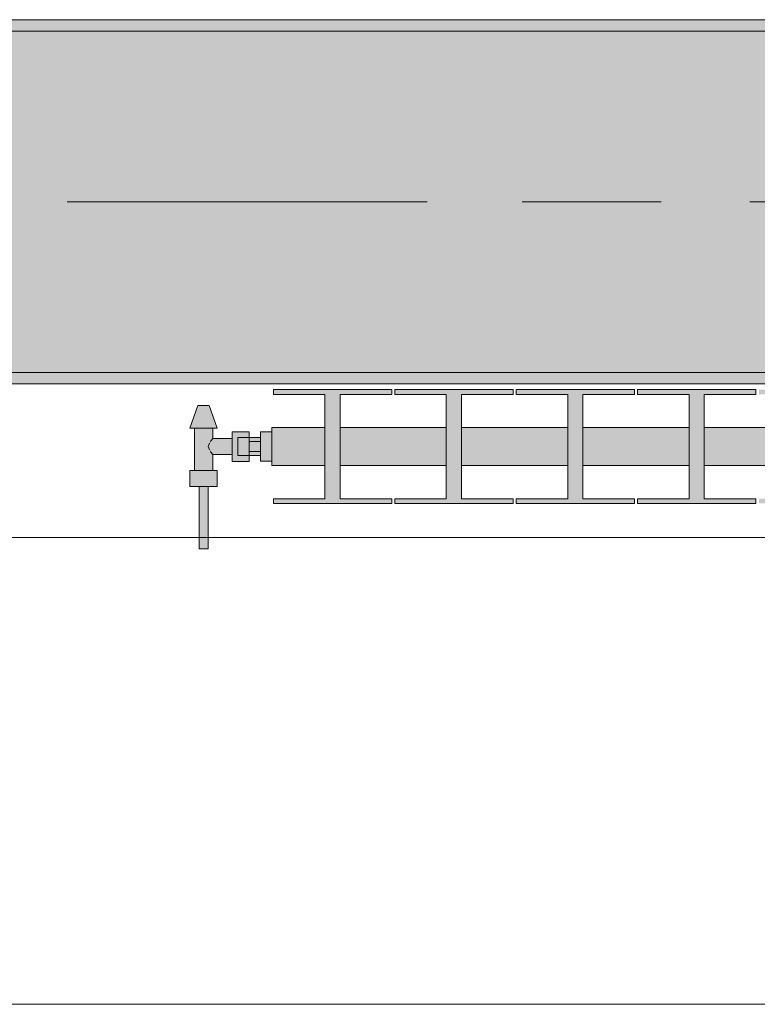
# Model space of a CAD drawing. Header units: metres. Extents: x -3.6 to 84.5, y -11 to 16.8.
# Tile 43 of 256: x 12.138 to 12.787, y -0.155 to 0.71. Entities that reach past the tile are written whole.
import ezdxf

# ---------------------------------------------------------------- set-up
doc = ezdxf.new("R2010")
doc.units = ezdxf.units.M
doc.header["$MEASUREMENT"] = 0
doc.linetypes.add('Achse', pattern=[0.2, 0.1, -0.05, 0, -0.05])
doc.linetypes.add('Strichlinie doppelt', pattern=[0.546806, 0.264583, -0.105833, 0.070556, -0.105833])
for name, color, linetype in [('451 - Universal.Achsen Raster', 7, 'Continuous'), ('604 - Struktur.Wand Aussen', 7, 'Continuous'), ('608 - Struktur.Träger', 7, 'Continuous'), ('801 - HKLSE.Heizung_ Klima_ Lüftung', 7, 'Continuous')]:
    doc.layers.add(name, color=color, linetype=linetype)
pattern_1 = [(45, (0, 0), (-0.01767767, 0.01767767), [0, -0.025])]

msp = doc.modelspace()

# ---------------------------------------------------------------- hatches: boundary and pattern name
at = {"layer": '608 - Struktur.Träger', "linetype": 'Continuous', "lineweight": 0, "true_color": 0x000000}
h = msp.add_hatch(dxfattribs=at)
h.set_pattern_fill('Gips_0001', color=18, style=0, pattern_type=2)
h.set_pattern_definition(pattern_1)
h.paths.add_polyline_path([(11.48999, 0.70998), (11.48999, 0.69998), (14.76999, 0.69998), (14.76999, 0.70998)])
h = msp.add_hatch(dxfattribs=at)
h.set_pattern_fill('Beton__Stahlbeton_0001', color=18, style=0, pattern_type=2)
h.set_pattern_definition([(45, (0, 0), (-0.08485281, 0.08485281), []), (45, (-0.04243, 0.04243), (-0.08485281, 0.08485281), [0.09, -0.03])])
h.paths.add_polyline_path([(0.68999, 0.69998), (0.37999, 0.69998), (0.37999, 0.39998), (0.68999, 0.39998), (3.96999, 0.39998), (4.28999, 0.39998), (7.56999, 0.39998), (7.88999, 0.39998), (11.16999, 0.39998), (11.48999, 0.39998), (14.76999, 0.39998), (15.08999, 0.39998), (18.36999, 0.39998), (18.68999, 0.39998), (21.96999, 0.39998), (22.28999, 0.39998), (25.56999, 0.39998), (25.88999, 0.39998), (29.16999, 0.39998), (29.48999, 0.39998), (32.76999, 0.39998), (33.08999, 0.39998), (36.36999, 0.39998), (36.68999, 0.39998), (39.96999, 0.39998), (40.28999, 0.39998), (43.56999, 0.39998), (43.88999, 0.39998), (47.16999, 0.39998), (47.48999, 0.39998), (50.76999, 0.39998), (51.08999, 0.39998), (51.79999, 0.39998), (51.96999, 0.39998), (54.36999, 0.39998), (54.68999, 0.39998), (57.96999, 0.39998), (58.28999, 0.39998), (61.56999, 0.39998), (61.87999, 0.39998), (61.87999, 0.69998), (61.56999, 0.69998), (58.28999, 0.69998), (57.96999, 0.69998), (54.68999, 0.69998), (54.36999, 0.69998), (51.96999, 0.69998), (51.79999, 0.69998), (51.08999, 0.69998), (50.76999, 0.69998), (47.48999, 0.69998), (47.16999, 0.69998), (43.88999, 0.69998), (43.56999, 0.69998), (40.28999, 0.69998), (39.935, 0.69998), (36.68999, 0.69998), (36.36999, 0.69998), (33.08999, 0.69998), (32.76999, 0.69998), (29.48999, 0.69998), (29.16999, 0.69998), (25.88999, 0.69998), (25.56999, 0.69998), (22.28999, 0.69998), (21.96999, 0.69998), (18.68999, 0.69998), (18.36999, 0.69998), (15.08999, 0.69998), (14.76999, 0.69998), (11.48999, 0.69998), (11.16999, 0.69998), (7.88999, 0.69998), (7.56999, 0.69998), (4.28999, 0.69998), (3.96999, 0.69998)])
h = msp.add_hatch(dxfattribs=at)
h.set_pattern_fill('Gips_0001', color=18, style=0, pattern_type=2)
h.set_pattern_definition(pattern_1)
h.paths.add_polyline_path([(11.48999, 0.39998), (11.48999, 0.38998), (14.76999, 0.38998), (14.76999, 0.39998)])
at = {"layer": '801 - HKLSE.Heizung_ Klima_ Lüftung', "linetype": 'Continuous', "lineweight": 0, "true_color": 0x3a3a3a}
for points in [[(13.95999, 0.31833), (13.95999, 0.35167), (13.91332, 0.35167), (13.91332, 0.38083), (13.95866, 0.38083), (13.95866, 0.385), (13.85466, 0.385), (13.85466, 0.38083), (13.89999, 0.38083), (13.89999, 0.35167), (13.80666, 0.35167), (13.80666, 0.38083), (13.85199, 0.38083), (13.85199, 0.385), (13.74799, 0.385), (13.74799, 0.38083), (13.79332, 0.38083), (13.79332, 0.35167), (13.69999, 0.35167), (13.69999, 0.38083), (13.74532, 0.38083), (13.74532, 0.385), (13.64132, 0.385), (13.64132, 0.38083), (13.68666, 0.38083), (13.68666, 0.35167), (13.59332, 0.35167), (13.59332, 0.38083), (13.63866, 0.38083), (13.63866, 0.385), (13.53466, 0.385), (13.53466, 0.38083), (13.57999, 0.38083), (13.57999, 0.35167), (13.48666, 0.35167), (13.48666, 0.38083), (13.53199, 0.38083), (13.53199, 0.385), (13.42799, 0.385), (13.42799, 0.38083), (13.47332, 0.38083), (13.47332, 0.35167), (13.37999, 0.35167), (13.37999, 0.38083), (13.42532, 0.38083), (13.42532, 0.385), (13.32132, 0.385), (13.32132, 0.38083), (13.36666, 0.38083), (13.36666, 0.35167), (13.27332, 0.35167), (13.27332, 0.38083), (13.31866, 0.38083), (13.31866, 0.385), (13.21466, 0.385), (13.21466, 0.38083), (13.25999, 0.38083), (13.25999, 0.35167), (13.16666, 0.35167), (13.16666, 0.38083), (13.21199, 0.38083), (13.21199, 0.385), (13.10799, 0.385), (13.10799, 0.38083), (13.15332, 0.38083), (13.15332, 0.35167), (13.05999, 0.35167), (13.05999, 0.38083), (13.10532, 0.38083), (13.10532, 0.385), (13.00132, 0.385), (13.00132, 0.38083), (13.04666, 0.38083), (13.04666, 0.35167), (12.95332, 0.35167), (12.95332, 0.38083), (12.99866, 0.38083), (12.99866, 0.385), (12.89466, 0.385), (12.89466, 0.38083), (12.93999, 0.38083), (12.93999, 0.35167), (12.84666, 0.35167), (12.84666, 0.38083), (12.89199, 0.38083), (12.89199, 0.385), (12.78799, 0.385), (12.78799, 0.38083), (12.83332, 0.38083), (12.83332, 0.35167), (12.73999, 0.35167), (12.73999, 0.38083), (12.78532, 0.38083), (12.78532, 0.385), (12.68132, 0.385), (12.68132, 0.38083), (12.72666, 0.38083), (12.72666, 0.35167), (12.63332, 0.35167), (12.63332, 0.38083), (12.67866, 0.38083), (12.67866, 0.385), (12.57466, 0.385), (12.57466, 0.38083), (12.61999, 0.38083), (12.61999, 0.35167), (12.52666, 0.35167), (12.52666, 0.38083), (12.57199, 0.38083), (12.57199, 0.385), (12.46799, 0.385), (12.46799, 0.38083), (12.51332, 0.38083), (12.51332, 0.35167), (12.41999, 0.35167), (12.41999, 0.38083), (12.46532, 0.38083), (12.46532, 0.385), (12.36132, 0.385), (12.36132, 0.38083), (12.40666, 0.38083), (12.40666, 0.35167), (12.35999, 0.35167), (12.35999, 0.31833), (12.40666, 0.31833), (12.40666, 0.28917), (12.36132, 0.28917), (12.36132, 0.285), (12.46532, 0.285), (12.46532, 0.28917), (12.41999, 0.28917), (12.41999, 0.31833), (12.51332, 0.31833), (12.51332, 0.28917), (12.46799, 0.28917), (12.46799, 0.285), (12.57199, 0.285), (12.57199, 0.28917), (12.52666, 0.28917), (12.52666, 0.31833), (12.61999, 0.31833), (12.61999, 0.28917), (12.57466, 0.28917), (12.57466, 0.285), (12.67866, 0.285), (12.67866, 0.28917), (12.63332, 0.28917), (12.63332, 0.31833), (12.72666, 0.31833), (12.72666, 0.28917), (12.68132, 0.28917), (12.68132, 0.285), (12.78532, 0.285), (12.78532, 0.28917), (12.73999, 0.28917), (12.73999, 0.31833), (12.83332, 0.31833), (12.83332, 0.28917), (12.78799, 0.28917), (12.78799, 0.285), (12.89199, 0.285), (12.89199, 0.28917), (12.84666, 0.28917), (12.84666, 0.31833), (12.93999, 0.31833), (12.93999, 0.28917), (12.89466, 0.28917), (12.89466, 0.285), (12.99866, 0.285), (12.99866, 0.28917), (12.95332, 0.28917), (12.95332, 0.31833), (13.04666, 0.31833), (13.04666, 0.28917), (13.00132, 0.28917), (13.00132, 0.285), (13.10532, 0.285), (13.10532, 0.28917), (13.05999, 0.28917), (13.05999, 0.31833), (13.15332, 0.31833), (13.15332, 0.28917), (13.10799, 0.28917), (13.10799, 0.285), (13.21199, 0.285), (13.21199, 0.28917), (13.16666, 0.28917), (13.16666, 0.31833), (13.25999, 0.31833), (13.25999, 0.28917), (13.21466, 0.28917), (13.21466, 0.285), (13.31866, 0.285), (13.31866, 0.28917), (13.27332, 0.28917), (13.27332, 0.31833), (13.36666, 0.31833), (13.36666, 0.28917), (13.32132, 0.28917), (13.32132, 0.285), (13.42532, 0.285), (13.42532, 0.28917), (13.37999, 0.28917), (13.37999, 0.31833), (13.47332, 0.31833), (13.47332, 0.28917), (13.42799, 0.28917), (13.42799, 0.285), (13.53199, 0.285), (13.53199, 0.28917), (13.48666, 0.28917), (13.48666, 0.31833), (13.57999, 0.31833), (13.57999, 0.28917), (13.53466, 0.28917), (13.53466, 0.285), (13.63866, 0.285), (13.63866, 0.28917), (13.59332, 0.28917), (13.59332, 0.31833), (13.68666, 0.31833), (13.68666, 0.28917), (13.64132, 0.28917), (13.64132, 0.285), (13.74532, 0.285), (13.74532, 0.28917), (13.69999, 0.28917), (13.69999, 0.31833), (13.79332, 0.31833), (13.79332, 0.28917), (13.74799, 0.28917), (13.74799, 0.285), (13.85199, 0.285), (13.85199, 0.28917), (13.80666, 0.28917), (13.80666, 0.31833), (13.89999, 0.31833), (13.89999, 0.28917), (13.85466, 0.28917), (13.85466, 0.285), (13.95866, 0.285), (13.95866, 0.28917), (13.91332, 0.28917), (13.91332, 0.31833)], [(12.35999, 0.34799), (12.34999, 0.34799), (12.34999, 0.343), (12.33999, 0.343), (12.33999, 0.348), (12.32499, 0.348), (12.32499, 0.342), (12.30799, 0.342), (12.30799, 0.351), (12.31199, 0.351), (12.30499, 0.371), (12.29499, 0.371), (12.28799, 0.351), (12.29199, 0.351), (12.29199, 0.314), (12.28799, 0.314), (12.28799, 0.3), (12.29599, 0.3), (12.29599, 0.245), (12.30399, 0.245), (12.30399, 0.3), (12.31199, 0.3), (12.31199, 0.314), (12.30799, 0.314), (12.30799, 0.328), (12.32499, 0.328), (12.32499, 0.322), (12.33999, 0.322), (12.33999, 0.327), (12.34999, 0.327), (12.34999, 0.32201), (12.35999, 0.32201)]]:
    msp.add_hatch(color=250, dxfattribs=at).paths.add_polyline_path(points)

# ---------------------------------------------------------------- linework, layer by layer
at = {"layer": '451 - Universal.Achsen Raster', "color": 160, "linetype": 'Strichlinie doppelt', "lineweight": 9, "true_color": 0x3232ff}
msp.add_line((64.93503, 0.54998), (-3.175, 0.54998), dxfattribs=at)
at = {"layer": '604 - Struktur.Wand Aussen', "color": 7, "linetype": 'Continuous', "lineweight": 13}
for p, q in [((14.32, 0.255), (11.92, 0.255)), ((11.92, -0.155), (14.32, -0.155))]:
    msp.add_line(p, q, dxfattribs=at)
at = {"layer": '608 - Struktur.Träger', "color": 7, "linetype": 'Continuous', "lineweight": 13}
for p, q in [((0.37999, 0.70998), (61.87999, 0.70998)), ((14.76999, 0.69998), (11.48999, 0.69998)), ((0.37999, 0.38998), (61.87999, 0.38998))]:
    msp.add_line(p, q, dxfattribs=at)
at = {"layer": '608 - Struktur.Träger', "color": 7, "linetype": 'Continuous', "lineweight": 5}
for p, q in [((14.76999, 0.70998), (11.48999, 0.70998)), ((14.76999, 0.38998), (11.48999, 0.38998))]:
    msp.add_line(p, q, dxfattribs=at)
at = {"layer": '608 - Struktur.Träger', "color": 7, "linetype": 'Achse', "lineweight": 9}
msp.add_line((0.37999, 0.54998), (61.87999, 0.54998), dxfattribs=at)
at = {"layer": '608 - Struktur.Träger', "color": 7, "linetype": 'Continuous', "lineweight": 13, "flags": 128}
msp.add_lwpolyline([(18.68999, 0.39998), (18.36999, 0.39998), (15.08999, 0.39998), (14.76999, 0.39998), (11.48999, 0.39998), (11.16999, 0.39998), (7.88999, 0.39998), (7.56999, 0.39998), (4.28999, 0.39998), (3.96999, 0.39998), (0.68999, 0.39998), (0.37999, 0.39998)], dxfattribs=at)
at = {"layer": '801 - HKLSE.Heizung_ Klima_ Lüftung', "color": 7, "linetype": 'Continuous', "lineweight": 5, "true_color": 0xebebeb}
for p, q in [((12.46532, 0.385), (12.36132, 0.385)), ((12.46532, 0.385), (12.36132, 0.385)), ((12.36132, 0.385), (12.36132, 0.38083)), ((12.36132, 0.38083), (12.40666, 0.38083)), ((12.40666, 0.38083), (12.40666, 0.28917)), ((12.41999, 0.28917), (12.41999, 0.38083)), ((12.41999, 0.38083), (12.46532, 0.38083)), ((12.46532, 0.38083), (12.46532, 0.385)), ((12.46532, 0.38083), (12.46532, 0.385)), ((12.57199, 0.385), (12.46799, 0.385)), ((12.46799, 0.385), (12.46799, 0.38083)), ((12.57199, 0.385), (12.46799, 0.385)), ((12.46799, 0.385), (12.46799, 0.38083)), ((12.46799, 0.38083), (12.51332, 0.38083)), ((12.51332, 0.38083), (12.51332, 0.28917)), ((12.52666, 0.28917), (12.52666, 0.38083)), ((12.52666, 0.38083), (12.57199, 0.38083)), ((12.57199, 0.38083), (12.57199, 0.385)), ((12.57199, 0.38083), (12.57199, 0.385)), ((12.67866, 0.385), (12.57466, 0.385)), ((12.67866, 0.385), (12.57466, 0.385)), ((12.57466, 0.385), (12.57466, 0.38083)), ((12.57466, 0.38083), (12.61999, 0.38083)), ((12.61999, 0.38083), (12.61999, 0.28917)), ((12.63332, 0.28917), (12.63332, 0.38083)), ((12.63332, 0.38083), (12.67866, 0.38083)), ((12.67866, 0.38083), (12.67866, 0.385)), ((12.67866, 0.38083), (12.67866, 0.385)), ((12.78532, 0.385), (12.68132, 0.385)), ((12.68132, 0.385), (12.68132, 0.38083)), ((12.78532, 0.385), (12.68132, 0.385)), ((12.68132, 0.385), (12.68132, 0.38083)), ((12.68132, 0.38083), (12.72666, 0.38083)), ((12.72666, 0.38083), (12.72666, 0.28917)), ((12.73999, 0.28917), (12.73999, 0.38083)), ((12.73999, 0.38083), (12.78532, 0.38083)), ((12.78532, 0.38083), (12.78532, 0.385)), ((12.28799, 0.351), (12.29499, 0.371)), ((12.29645, 0.371), (12.29499, 0.371)), ((12.29999, 0.371), (12.29645, 0.371)), ((12.30352, 0.371), (12.29999, 0.371)), ((12.30499, 0.371), (12.30352, 0.371)), ((12.31199, 0.351), (12.30499, 0.371)), ((12.2915, 0.351), (12.28799, 0.351)), ((12.29999, 0.351), (12.2915, 0.351)), ((12.29199, 0.314), (12.29199, 0.351)), ((12.30847, 0.351), (12.29999, 0.351)), ((12.30799, 0.342), (12.30799, 0.351)), ((12.31199, 0.351), (12.30847, 0.351)), ((12.32499, 0.3415), (12.32499, 0.348)), ((12.32499, 0.348), (12.33999, 0.348)), ((12.33999, 0.3415), (12.33999, 0.348)), ((12.33999, 0.348), (12.33999, 0.343)), ((12.35999, 0.34799), (12.34999, 0.34799)), ((12.35999, 0.34799), (12.34999, 0.34799)), ((12.34999, 0.335), (12.34999, 0.34799)), ((12.35999, 0.34799), (12.34999, 0.34799)), ((12.35999, 0.34799), (12.34999, 0.34799)), ((12.35999, 0.34679), (12.35999, 0.35167)), ((12.40666, 0.35167), (12.35999, 0.35167)), ((12.35999, 0.335), (12.35999, 0.34679)), ((12.51332, 0.35167), (12.41999, 0.35167)), ((12.61999, 0.35167), (12.52666, 0.35167)), ((12.72666, 0.35167), (12.63332, 0.35167)), ((12.83332, 0.35167), (12.73999, 0.35167)), ((12.30386, 0.335), (12.30525, 0.33785)), ((12.30576, 0.33889), (12.30627, 0.33995)), ((12.30627, 0.33995), (12.30799, 0.342)), ((12.30799, 0.342), (12.32499, 0.342)), ((12.32499, 0.3285), (12.32499, 0.3415)), ((12.32999, 0.34066), (12.32999, 0.343)), ((12.33999, 0.343), (12.32999, 0.343)), ((12.32999, 0.335), (12.32999, 0.34066)), ((12.33999, 0.34066), (12.33999, 0.343)), ((12.33999, 0.34066), (12.33999, 0.343)), ((12.33999, 0.343), (12.34999, 0.343)), ((12.33999, 0.33933), (12.33999, 0.3415)), ((12.33999, 0.335), (12.33999, 0.34066)), ((12.33999, 0.33933), (12.33999, 0.34066)), ((12.33999, 0.335), (12.33999, 0.33933)), ((12.34999, 0.33933), (12.33999, 0.33933)), ((12.30525, 0.33215), (12.30386, 0.335)), ((12.30627, 0.33005), (12.30576, 0.33111)), ((12.30799, 0.328), (12.30627, 0.33005)), ((12.32999, 0.32934), (12.32999, 0.335)), ((12.32999, 0.327), (12.32999, 0.32934)), ((12.33999, 0.33067), (12.33999, 0.335)), ((12.33999, 0.32934), (12.33999, 0.335)), ((12.34999, 0.33067), (12.33999, 0.33067)), ((12.33999, 0.3285), (12.33999, 0.33067)), ((12.33999, 0.32934), (12.33999, 0.33067)), ((12.33999, 0.327), (12.33999, 0.32934)), ((12.33999, 0.327), (12.33999, 0.32934)), ((12.34999, 0.32201), (12.34999, 0.335)), ((12.35999, 0.32321), (12.35999, 0.335)), ((12.30799, 0.314), (12.30799, 0.328)), ((12.30799, 0.328), (12.32499, 0.328)), ((12.32499, 0.322), (12.32499, 0.3285)), ((12.32499, 0.322), (12.33999, 0.322)), ((12.33999, 0.327), (12.32999, 0.327)), ((12.33999, 0.322), (12.33999, 0.3285)), ((12.33999, 0.327), (12.33999, 0.322)), ((12.33999, 0.327), (12.34999, 0.327)), ((12.35999, 0.32201), (12.34999, 0.32201)), ((12.35999, 0.31833), (12.35999, 0.32321)), ((12.29399, 0.314), (12.28799, 0.314)), ((12.28799, 0.3), (12.28799, 0.314)), ((12.30599, 0.314), (12.29399, 0.314)), ((12.31199, 0.314), (12.30599, 0.314)), ((12.31199, 0.3), (12.31199, 0.314)), ((12.40666, 0.31833), (12.35999, 0.31833)), ((12.51332, 0.31833), (12.41999, 0.31833)), ((12.61999, 0.31833), (12.52666, 0.31833)), ((12.72666, 0.31833), (12.63332, 0.31833)), ((12.83332, 0.31833), (12.73999, 0.31833)), ((12.29399, 0.3), (12.28799, 0.3)), ((12.30599, 0.3), (12.29399, 0.3)), ((12.29599, 0.245), (12.29599, 0.3)), ((12.29716, 0.3), (12.29599, 0.3)), ((12.29999, 0.3), (12.29716, 0.3)), ((12.30282, 0.3), (12.29999, 0.3)), ((12.30399, 0.3), (12.30282, 0.3)), ((12.30399, 0.245), (12.30399, 0.3)), ((12.31199, 0.3), (12.30599, 0.3)), ((12.40666, 0.28917), (12.36132, 0.28917)), ((12.36132, 0.28917), (12.36132, 0.285)), ((12.46532, 0.28917), (12.41999, 0.28917)), ((12.46532, 0.285), (12.46532, 0.28917)), ((12.46532, 0.285), (12.46532, 0.28917)), ((12.46799, 0.28917), (12.46799, 0.285)), ((12.51332, 0.28917), (12.46799, 0.28917)), ((12.46799, 0.28917), (12.46799, 0.285)), ((12.57199, 0.28917), (12.52666, 0.28917)), ((12.57199, 0.285), (12.57199, 0.28917)), ((12.57199, 0.285), (12.57199, 0.28917)), ((12.61999, 0.28917), (12.57466, 0.28917)), ((12.57466, 0.28917), (12.57466, 0.285)), ((12.67866, 0.28917), (12.63332, 0.28917)), ((12.67866, 0.285), (12.67866, 0.28917)), ((12.67866, 0.285), (12.67866, 0.28917)), ((12.68132, 0.28917), (12.68132, 0.285)), ((12.72666, 0.28917), (12.68132, 0.28917)), ((12.68132, 0.28917), (12.68132, 0.285)), ((12.78532, 0.28917), (12.73999, 0.28917)), ((12.78532, 0.285), (12.78532, 0.28917)), ((12.36132, 0.285), (12.46532, 0.285)), ((12.46799, 0.285), (12.57199, 0.285)), ((12.57466, 0.285), (12.67866, 0.285)), ((12.68132, 0.285), (12.78532, 0.285)), ((12.29716, 0.245), (12.29599, 0.245)), ((12.29999, 0.245), (12.29716, 0.245)), ((12.30282, 0.245), (12.29999, 0.245)), ((12.30399, 0.245), (12.30282, 0.245))]:
    msp.add_line(p, q, dxfattribs=at)

doc.saveas('drawing.dxf')
